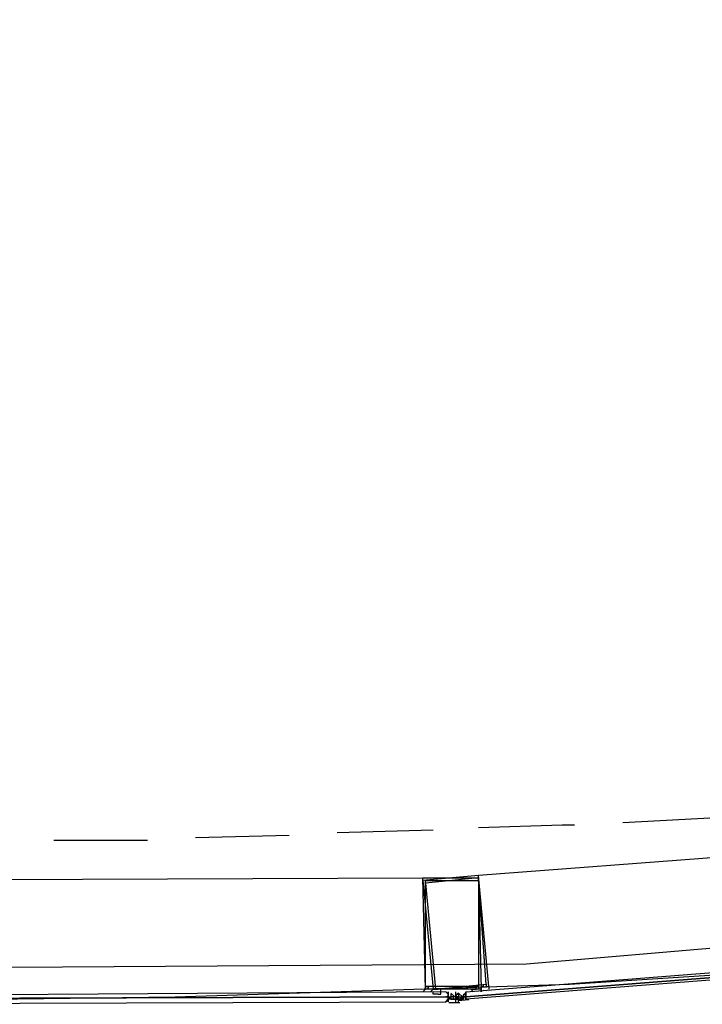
# Model space of a CAD drawing. Header units: feet. Extents: x -79 to 198, y -22 to 181.
# Tile 31 of 203: x 65.81 to 69.41, y 15.91 to 21.11. Entities that reach past the tile are written whole.
import ezdxf

# ---------------------------------------------------------------- set-up
doc = ezdxf.new("R2010")
doc.units = ezdxf.units.FT
doc.layers.add('A-AREA-COMUN', color=252, linetype='CONTINUOUS')
doc.layers.add('A-LINEA', color=7, linetype='CONTINUOUS')

msp = doc.modelspace()

# ---------------------------------------------------------------- linework, layer by layer
at = {"layer": 'A-AREA-COMUN'}
msp.add_lwpolyline([(65.52, 41.44), (59.728, 16.64), (56.352, 16.8356), (56.32, 16.48), (63.04, 16.0889), (68.48, 16.1244), (71.808, 16.4089), (71.84, 16.9956), (72.88, 17.12), (72.88, 17.4044), (69.84, 18.1156), (69.792, 19.2), (70.16, 20.5156), (71.712, 20.4089), (72.128, 22.2044), (72.352, 22.5244), (73.92, 30.0444)], dxfattribs=at)
at = {"layer": 'A-LINEA'}
for p, q in [((68.9867, 16.8711), (69.48, 16.8978)), ((71.9333, 16.8711), (68.2267, 16.5911)), ((66.7333, 16.7911), (67.2267, 16.8044)), ((67.48, 16.8178), (67.9867, 16.8311)), ((65.9867, 16.7778), (66.48, 16.7778)), ((64.2267, 16.5644), (67.9333, 16.5778)), ((68.2667, 16.0178), (68.2667, 16.0044)), ((67.9467, 15.9778), (67.9467, 15.9778)), ((67.9467, 15.9644), (67.9467, 15.9644)), ((67.96, 15.9778), (67.96, 15.9778)), ((67.96, 15.9644), (67.96, 15.9644)), ((67.9733, 15.9644), (67.9733, 15.9644)), ((68.0667, 15.9778), (68.0667, 15.9778)), ((68.0667, 15.9644), (68.0667, 15.9778)), ((68.0667, 15.9778), (68.0667, 15.9778)), ((68.0667, 15.9778), (68.0667, 15.9644)), ((68.0667, 15.9644), (68.0667, 15.9644)), ((68.0667, 15.9644), (68.0667, 15.9644)), ((68.0667, 15.9644), (68.0667, 15.9644)), ((68.0667, 15.9644), (68.0667, 15.9644)), ((68.0667, 15.9644), (68.0667, 15.9644)), ((68.0667, 15.9644), (68.0667, 15.9644)), ((68.0667, 15.9644), (68.0667, 15.9644)), ((68.0667, 15.9644), (68.0667, 15.9644)), ((68.0667, 15.9644), (68.0667, 15.9644)), ((68.0667, 15.9644), (68.0667, 15.9644)), ((68.08, 15.9644), (68.08, 15.9511)), ((68.1067, 15.9644), (68.1067, 15.9644)), ((68.1067, 15.9644), (68.1067, 15.9644)), ((68.1067, 15.9644), (68.1067, 15.9644)), ((68.1067, 15.9644), (68.1067, 15.9644)), ((68.1067, 15.9644), (68.1067, 15.9644)), ((68.1067, 15.9644), (68.12, 15.9644)), ((68.1067, 15.9644), (68.1067, 15.9644)), ((68.1067, 15.9644), (68.1067, 15.9644)), ((68.1067, 15.9644), (68.1067, 15.9644)), ((68.1067, 15.9644), (68.1067, 15.9644)), ((68.1067, 15.9644), (68.1067, 15.9644)), ((68.1067, 15.9644), (68.12, 15.9644)), ((68.1067, 15.9644), (68.1067, 15.9644)), ((68.1067, 15.9644), (68.1067, 15.9644)), ((68.1067, 15.9644), (68.1067, 15.9644)), ((68.1067, 15.9644), (68.1067, 15.9644)), ((68.1067, 15.9644), (68.1067, 15.9644)), ((68.1067, 15.9644), (68.1067, 15.9644)), ((68.1067, 15.9644), (68.1067, 15.9644)), ((68.1067, 15.9644), (68.1067, 15.9644)), ((68.1067, 15.9644), (68.1067, 15.9644)), ((68.1067, 15.9644), (68.1067, 15.9644)), ((68.1067, 15.9644), (68.1067, 15.9644)), ((68.1067, 15.9644), (68.1067, 15.9644)), ((68.1067, 15.9644), (68.1067, 15.9644)), ((68.1067, 15.9644), (68.1067, 15.9644)), ((68.1067, 15.9644), (68.1067, 15.9644)), ((68.1067, 15.9644), (68.1067, 15.9644)), ((68.1067, 15.9644), (68.1067, 15.9644)), ((68.1067, 15.9644), (68.1067, 15.9644)), ((68.12, 15.9644), (68.12, 15.9511)), ((68.12, 15.9644), (68.12, 15.9644)), ((68.12, 15.9644), (68.12, 15.9511)), ((68.12, 15.9644), (68.12, 15.9644)), ((68.12, 15.9644), (68.12, 15.9644)), ((68.12, 15.9644), (68.12, 15.9644)), ((68.1467, 15.9644), (68.1467, 15.9644)), ((68.1467, 15.9644), (68.1467, 15.9644)), ((68.1467, 15.9644), (68.1467, 15.9644)), ((68.1467, 15.9644), (68.1467, 15.9644)), ((68.1467, 15.9644), (68.1467, 15.9644)), ((68.1467, 15.9644), (68.1467, 15.9644)), ((68.1467, 15.9644), (68.1467, 15.9511)), ((68.1467, 15.9644), (68.1467, 15.9644)), ((68.1467, 15.9644), (68.1467, 15.9644)), ((68.1467, 15.9644), (68.16, 15.9644)), ((68.1467, 15.9644), (68.1467, 15.9511)), ((68.16, 15.9778), (68.16, 15.9778)), ((68.16, 15.9778), (68.16, 15.9778)), ((68.16, 15.9778), (68.16, 15.9778)), ((68.16, 15.9778), (68.16, 15.9778)), ((68.16, 15.9778), (68.16, 15.9778)), ((68.16, 15.9644), (68.16, 15.9644)), ((68.16, 15.9644), (68.16, 15.9644)), ((68.16, 15.9644), (68.16, 15.9644)), ((68.16, 15.9644), (68.16, 15.9644)), ((68.16, 15.9644), (68.16, 15.9644)), ((68.16, 15.9644), (68.16, 15.9644)), ((68.16, 15.9644), (68.16, 15.9644)), ((68.16, 15.9644), (68.16, 15.9644)), ((68.16, 15.9511), (68.16, 15.9644)), ((68.2, 15.9644), (68.2, 15.9644)), ((68.2133, 15.9778), (68.2133, 15.9778)), ((68.2133, 15.9644), (68.2133, 15.9644)), ((68.2267, 15.9778), (68.2267, 15.9778)), ((68.2267, 15.9644), (68.2267, 15.9644)), ((68.24, 15.9911), (68.24, 15.9911)), ((68.24, 15.9778), (68.24, 15.9778)), ((68.2533, 15.9911), (68.2533, 15.9911)), ((68.2533, 15.9778), (68.2533, 15.9778)), ((68.2667, 16.0044), (68.2667, 16.0044)), ((68.2667, 15.9911), (68.2667, 15.9911)), ((68.2667, 15.9778), (68.2667, 15.9778)), ((68.28, 15.9778), (68.28, 15.9778)), ((68.0667, 15.9511), (68.0667, 15.9511)), ((68.0667, 15.9511), (68.0667, 15.9511)), ((68.0667, 15.9511), (68.0667, 15.9511)), ((68.0667, 15.9511), (68.0667, 15.9378)), ((68.0667, 15.9511), (68.0667, 15.9511)), ((68.0667, 15.9511), (68.0667, 15.9511)), ((68.0667, 15.9511), (68.0667, 15.9511)), ((68.0667, 15.9511), (68.0667, 15.9511)), ((68.0667, 15.9511), (68.0667, 15.9511)), ((68.0667, 15.9511), (68.0667, 15.9511)), ((68.08, 15.9378), (68.0667, 15.9511)), ((68.0667, 15.9378), (68.0667, 15.9511)), ((68.0667, 15.9511), (68.0667, 15.9511)), ((68.0667, 15.9511), (68.0667, 15.9511)), ((68.0667, 15.9511), (68.0667, 15.9511)), ((68.0667, 15.9511), (68.0667, 15.9511)), ((68.0667, 15.9511), (68.08, 15.9511)), ((68.0667, 15.9511), (68.0667, 15.9378)), ((68.0667, 15.9511), (68.0667, 15.9511)), ((68.0667, 15.9511), (68.08, 15.9511)), ((68.0667, 15.9378), (68.0667, 15.9378)), ((68.0667, 15.9378), (68.0667, 15.9378)), ((68.0667, 15.9378), (68.0667, 15.9378)), ((68.0667, 15.9378), (68.0667, 15.9378)), ((68.0667, 15.9378), (68.0667, 15.9378)), ((68.08, 15.9378), (68.0667, 15.9378)), ((68.0667, 15.9378), (68.0667, 15.9244)), ((68.0667, 15.9378), (68.0667, 15.9378)), ((68.0667, 15.9378), (68.0667, 15.9378)), ((68.0667, 15.9378), (68.0667, 15.9378)), ((68.0667, 15.9378), (68.0667, 15.9378)), ((68.0667, 15.9378), (68.0667, 15.9378)), ((68.0667, 15.9378), (68.0667, 15.9378)), ((68.0667, 15.9378), (68.0667, 15.9378)), ((68.0667, 15.9378), (68.0667, 15.9378)), ((68.0667, 15.9378), (68.0667, 15.9378)), ((68.0667, 15.9378), (68.0667, 15.9378)), ((68.0667, 15.9378), (68.0667, 15.9378)), ((68.0667, 15.9378), (68.0667, 15.9378)), ((68.0667, 15.9378), (68.0667, 15.9378)), ((68.0667, 15.9244), (68.0667, 15.9378)), ((68.0667, 15.9378), (68.0667, 15.9378)), ((68.0667, 15.9378), (68.0667, 15.9378)), ((68.0667, 15.9378), (68.0667, 15.9378)), ((68.0667, 15.9244), (68.0667, 15.9244)), ((68.0667, 15.9244), (68.0667, 15.9244)), ((68.0667, 15.9244), (68.0667, 15.9244)), ((68.1286, 15.9196), (68.0706, 15.9193)), ((68.08, 15.9511), (68.08, 15.9511)), ((68.08, 15.9511), (68.08, 15.9511)), ((68.0933, 15.9511), (68.08, 15.9511)), ((68.08, 15.9511), (68.08, 15.9511)), ((68.08, 15.9511), (68.08, 15.9511)), ((68.08, 15.9511), (68.08, 15.9378)), ((68.08, 15.9511), (68.08, 15.9511)), ((68.08, 15.9511), (68.08, 15.9511)), ((68.08, 15.9511), (68.08, 15.9511)), ((68.08, 15.9511), (68.08, 15.9511)), ((68.08, 15.9511), (68.08, 15.9511)), ((68.08, 15.9511), (68.08, 15.9511)), ((68.08, 15.9511), (68.08, 15.9511)), ((68.08, 15.9511), (68.08, 15.9511)), ((68.08, 15.9511), (68.08, 15.9511)), ((68.08, 15.9511), (68.08, 15.9511)), ((68.08, 15.9511), (68.08, 15.9511)), ((68.08, 15.9511), (68.08, 15.9511)), ((68.08, 15.9511), (68.08, 15.9378)), ((68.08, 15.9511), (68.08, 15.9511)), ((68.08, 15.9511), (68.08, 15.9511)), ((68.08, 15.9511), (68.08, 15.9511)), ((68.08, 15.9511), (68.08, 15.9511)), ((68.08, 15.9378), (68.08, 15.9511)), ((68.08, 15.9511), (68.08, 15.9511)), ((68.08, 15.9511), (68.08, 15.9511)), ((68.08, 15.9378), (68.08, 15.9511)), ((68.08, 15.9511), (68.08, 15.9511)), ((68.08, 15.9511), (68.08, 15.9511)), ((68.08, 15.9511), (68.08, 15.9511)), ((68.08, 15.9378), (68.08, 15.9378)), ((68.08, 15.9378), (68.08, 15.9378)), ((68.0933, 15.9378), (68.08, 15.9378)), ((68.0933, 15.9378), (68.08, 15.9378)), ((68.0933, 15.9378), (68.08, 15.9378)), ((68.08, 15.9378), (68.08, 15.9378)), ((68.0933, 15.9378), (68.08, 15.9378)), ((68.08, 15.9378), (68.08, 15.9378)), ((68.08, 15.9378), (68.08, 15.9378)), ((68.08, 15.9378), (68.08, 15.9378)), ((68.08, 15.9378), (68.08, 15.9378)), ((68.08, 15.9378), (68.08, 15.9378)), ((68.08, 15.9378), (68.08, 15.9378)), ((68.08, 15.9378), (68.08, 15.9378)), ((68.08, 15.9378), (68.08, 15.9378)), ((68.08, 15.9378), (68.08, 15.9378)), ((68.08, 15.9378), (68.08, 15.9378)), ((68.08, 15.9378), (68.08, 15.9378)), ((68.08, 15.9378), (68.0933, 15.9378)), ((68.08, 15.9378), (68.08, 15.9378)), ((68.08, 15.9378), (68.08, 15.9378)), ((68.08, 15.9378), (68.0933, 15.9378)), ((68.0933, 15.9511), (68.0933, 15.9511)), ((68.0933, 15.9511), (68.0933, 15.9511)), ((68.0933, 15.9511), (68.0933, 15.9511)), ((68.0933, 15.9511), (68.0933, 15.9511)), ((68.0933, 15.9511), (68.0933, 15.9378)), ((68.0933, 15.9511), (68.0933, 15.9511)), ((68.0933, 15.9511), (68.0933, 15.9511)), ((68.0933, 15.9511), (68.0933, 15.9511)), ((68.0933, 15.9511), (68.0933, 15.9511)), ((68.0933, 15.9511), (68.0933, 15.9511)), ((68.0933, 15.9511), (68.0933, 15.9511)), ((68.0933, 15.9511), (68.0933, 15.9511)), ((68.0933, 15.9511), (68.0933, 15.9511)), ((68.1067, 15.9511), (68.0933, 15.9511)), ((68.0933, 15.9511), (68.0933, 15.9511)), ((68.0933, 15.9511), (68.0933, 15.9511)), ((68.1067, 15.9511), (68.0933, 15.9511)), ((68.0933, 15.9511), (68.0933, 15.9511)), ((68.0933, 15.9511), (68.0933, 15.9511)), ((68.0933, 15.9511), (68.0933, 15.9511)), ((68.0933, 15.9511), (68.0933, 15.9511)), ((68.0933, 15.9511), (68.0933, 15.9511)), ((68.0933, 15.9511), (68.0933, 15.9511)), ((68.0933, 15.9511), (68.0933, 15.9511)), ((68.0933, 15.9511), (68.0933, 15.9511)), ((68.0933, 15.9511), (68.0933, 15.9511)), ((68.0933, 15.9511), (68.0933, 15.9511)), ((68.0933, 15.9511), (68.0933, 15.9511)), ((68.0933, 15.9378), (68.0933, 15.9378)), ((68.0933, 15.9378), (68.0933, 15.9378)), ((68.0933, 15.9378), (68.0933, 15.9378)), ((68.0933, 15.9378), (68.0933, 15.9378)), ((68.0933, 15.9378), (68.0933, 15.9378)), ((68.0933, 15.9378), (68.0933, 15.9378)), ((68.1067, 15.9378), (68.0933, 15.9378)), ((68.0933, 15.9378), (68.0933, 15.9378)), ((68.0933, 15.9378), (68.0933, 15.9378)), ((68.0933, 15.9378), (68.0933, 15.9378)), ((68.1067, 15.9378), (68.0933, 15.9378)), ((68.0933, 15.9378), (68.0933, 15.9378)), ((68.0933, 15.9378), (68.0933, 15.9378)), ((68.0933, 15.9378), (68.0933, 15.9378)), ((68.0933, 15.9378), (68.0933, 15.9378)), ((68.0933, 15.9378), (68.0933, 15.9378)), ((68.0933, 15.9378), (68.0933, 15.9378)), ((68.0933, 15.9378), (68.1067, 15.9378)), ((68.0933, 15.9378), (68.0933, 15.9378)), ((68.0933, 15.9378), (68.0933, 15.9378)), ((68.0933, 15.9378), (68.0933, 15.9378)), ((68.0933, 15.9378), (68.0933, 15.9378)), ((68.0933, 15.9378), (68.0933, 15.9378)), ((68.0933, 15.9378), (68.0933, 15.9378)), ((68.1067, 15.9511), (68.1067, 15.9511)), ((68.1067, 15.9511), (68.1067, 15.9511)), ((68.1067, 15.9511), (68.1067, 15.9511)), ((68.1067, 15.9511), (68.12, 15.9511)), ((68.1067, 15.9511), (68.1067, 15.9511)), ((68.1067, 15.9511), (68.1067, 15.9511)), ((68.1067, 15.9511), (68.1067, 15.9511)), ((68.1067, 15.9511), (68.1067, 15.9511)), ((68.1067, 15.9511), (68.1067, 15.9511)), ((68.1067, 15.9511), (68.1067, 15.9511)), ((68.1067, 15.9511), (68.1067, 15.9511)), ((68.1067, 15.9511), (68.1067, 15.9511)), ((68.1067, 15.9378), (68.1067, 15.9511)), ((68.1067, 15.9378), (68.1067, 15.9511)), ((68.1067, 15.9511), (68.1067, 15.9511)), ((68.1067, 15.9511), (68.1067, 15.9511)), ((68.12, 15.9511), (68.1067, 15.9511)), ((68.1067, 15.9511), (68.1067, 15.9511)), ((68.12, 15.9511), (68.1067, 15.9511)), ((68.1067, 15.9511), (68.1067, 15.9511)), ((68.12, 15.9511), (68.1067, 15.9378)), ((68.1067, 15.9511), (68.1067, 15.9511)), ((68.1067, 15.9511), (68.1067, 15.9511)), ((68.1067, 15.9511), (68.1067, 15.9511)), ((68.1067, 15.9511), (68.1067, 15.9511)), ((68.1067, 15.9511), (68.1067, 15.9511)), ((68.1067, 15.9511), (68.1067, 15.9511)), ((68.1067, 15.9511), (68.1067, 15.9511)), ((68.1067, 15.9511), (68.1067, 15.9511)), ((68.1067, 15.9511), (68.1067, 15.9511)), ((68.1067, 15.9511), (68.1067, 15.9511)), ((68.1067, 15.9378), (68.1067, 15.9511)), ((68.1067, 15.9378), (68.1067, 15.9511)), ((68.1067, 15.9511), (68.1067, 15.9511)), ((68.1067, 15.9511), (68.1067, 15.9511)), ((68.1067, 15.9511), (68.1067, 15.9511)), ((68.1067, 15.9511), (68.1067, 15.9511)), ((68.1067, 15.9511), (68.1067, 15.9511)), ((68.1067, 15.9511), (68.1067, 15.9511)), ((68.1067, 15.9511), (68.1067, 15.9511)), ((68.1067, 15.9511), (68.1067, 15.9511)), ((68.1067, 15.9511), (68.1067, 15.9511)), ((68.1067, 15.9511), (68.1067, 15.9378)), ((68.1067, 15.9378), (68.1067, 15.9378)), ((68.1067, 15.9378), (68.1067, 15.9378)), ((68.12, 15.9378), (68.1067, 15.9378)), ((68.1067, 15.9378), (68.1067, 15.9378)), ((68.1067, 15.9378), (68.12, 15.9378)), ((68.1067, 15.9244), (68.1067, 15.9378)), ((68.1067, 15.9378), (68.1067, 15.9378)), ((68.1067, 15.9378), (68.1067, 15.9378)), ((68.1067, 15.9378), (68.1067, 15.9378)), ((68.1067, 15.9378), (68.1067, 15.9378)), ((68.1067, 15.9378), (68.1067, 15.9378)), ((68.1067, 15.9378), (68.1067, 15.9378)), ((68.1067, 15.9378), (68.1067, 15.9378)), ((68.1067, 15.9244), (68.1067, 15.9378)), ((68.1067, 15.9378), (68.1067, 15.9378)), ((68.1067, 15.9378), (68.1067, 15.9378)), ((68.1067, 15.9378), (68.1067, 15.9378)), ((68.1067, 15.9378), (68.1067, 15.9378)), ((68.1067, 15.9378), (68.1067, 15.9378)), ((68.1067, 15.9378), (68.1067, 15.9378)), ((68.1067, 15.9378), (68.1067, 15.9378)), ((68.1067, 15.9378), (68.1067, 15.9378)), ((68.1067, 15.9378), (68.1067, 15.9378)), ((68.1067, 15.9378), (68.1067, 15.9378)), ((68.1067, 15.9378), (68.1067, 15.9378)), ((68.1067, 15.9378), (68.1067, 15.9378)), ((68.1067, 15.9378), (68.1067, 15.9378)), ((68.1067, 15.9378), (68.1067, 15.9378)), ((68.1067, 15.9378), (68.1067, 15.9378)), ((68.1067, 15.9378), (68.1067, 15.9378)), ((68.1067, 15.9378), (68.1067, 15.9378)), ((68.1067, 15.9244), (68.1067, 15.9244)), ((68.1067, 15.9244), (68.1067, 15.9244)), ((68.1759, 15.9348), (68.1181, 15.9303)), ((68.12, 15.9511), (68.12, 15.9511)), ((68.12, 15.9511), (68.12, 15.9511)), ((68.12, 15.9511), (68.1333, 15.9511)), ((68.12, 15.9511), (68.12, 15.9511)), ((68.12, 15.9511), (68.12, 15.9511)), ((68.12, 15.9511), (68.12, 15.9511)), ((68.12, 15.9511), (68.12, 15.9511)), ((68.12, 15.9511), (68.12, 15.9511)), ((68.12, 15.9511), (68.12, 15.9511)), ((68.12, 15.9511), (68.12, 15.9511)), ((68.12, 15.9511), (68.12, 15.9511)), ((68.12, 15.9511), (68.12, 15.9511)), ((68.12, 15.9511), (68.12, 15.9378)), ((68.12, 15.9511), (68.12, 15.9511)), ((68.12, 15.9511), (68.12, 15.9511)), ((68.12, 15.9511), (68.12, 15.9511)), ((68.12, 15.9511), (68.12, 15.9511)), ((68.12, 15.9511), (68.12, 15.9511)), ((68.12, 15.9511), (68.12, 15.9511)), ((68.12, 15.9511), (68.12, 15.9511)), ((68.12, 15.9511), (68.12, 15.9511)), ((68.12, 15.9511), (68.12, 15.9511)), ((68.12, 15.9511), (68.12, 15.9511)), ((68.12, 15.9511), (68.12, 15.9511)), ((68.12, 15.9511), (68.12, 15.9511)), ((68.12, 15.9511), (68.12, 15.9511)), ((68.12, 15.9511), (68.12, 15.9511)), ((68.12, 15.9511), (68.12, 15.9511)), ((68.12, 15.9511), (68.12, 15.9511)), ((68.12, 15.9378), (68.12, 15.9378)), ((68.12, 15.9378), (68.12, 15.9378)), ((68.12, 15.9378), (68.12, 15.9378)), ((68.12, 15.9378), (68.12, 15.9378)), ((68.12, 15.9378), (68.12, 15.9378)), ((68.12, 15.9378), (68.12, 15.9378)), ((68.12, 15.9378), (68.12, 15.9378)), ((68.12, 15.9378), (68.12, 15.9378)), ((68.12, 15.9378), (68.12, 15.9378)), ((68.12, 15.9378), (68.12, 15.9378)), ((68.12, 15.9378), (68.12, 15.9378)), ((68.12, 15.9378), (68.12, 15.9378)), ((68.12, 15.9378), (68.12, 15.9378)), ((68.12, 15.9378), (68.12, 15.9378)), ((68.12, 15.9378), (68.12, 15.9378)), ((68.12, 15.9378), (68.1333, 15.9378)), ((68.12, 15.9378), (68.12, 15.9378)), ((68.12, 15.9378), (68.12, 15.9378)), ((68.12, 15.9378), (68.12, 15.9378)), ((68.12, 15.9378), (68.12, 15.9378)), ((68.12, 15.9378), (68.12, 15.9378)), ((68.1333, 15.9378), (68.12, 15.9378)), ((68.12, 15.9378), (68.12, 15.9378)), ((68.12, 15.9378), (68.12, 15.9378)), ((68.12, 15.9378), (68.12, 15.9378)), ((68.12, 15.9378), (68.12, 15.9378)), ((68.12, 15.9378), (68.12, 15.9378)), ((68.12, 15.9378), (68.12, 15.9378)), ((68.12, 15.9378), (68.12, 15.9378)), ((68.12, 15.9244), (68.12, 15.9378)), ((68.12, 15.9244), (68.12, 15.9378)), ((68.1333, 15.9511), (68.1333, 15.9511)), ((68.1333, 15.9511), (68.1333, 15.9511)), ((68.1333, 15.9511), (68.1333, 15.9511)), ((68.1333, 15.9511), (68.1467, 15.9511)), ((68.1333, 15.9511), (68.1333, 15.9511)), ((68.1333, 15.9511), (68.1333, 15.9378)), ((68.1333, 15.9511), (68.1333, 15.9511)), ((68.1333, 15.9511), (68.1467, 15.9511)), ((68.1333, 15.9511), (68.1333, 15.9511)), ((68.1333, 15.9511), (68.1467, 15.9378)), ((68.1333, 15.9511), (68.1333, 15.9511)), ((68.1333, 15.9511), (68.1333, 15.9511)), ((68.1333, 15.9511), (68.1333, 15.9511)), ((68.1333, 15.9511), (68.1333, 15.9511)), ((68.1333, 15.9511), (68.1333, 15.9511)), ((68.1333, 15.9511), (68.1333, 15.9511)), ((68.1333, 15.9511), (68.1333, 15.9511)), ((68.1333, 15.9511), (68.1467, 15.9511)), ((68.1333, 15.9511), (68.1333, 15.9511)), ((68.1333, 15.9378), (68.1333, 15.9511)), ((68.1333, 15.9511), (68.1333, 15.9511)), ((68.1333, 15.9511), (68.1333, 15.9511)), ((68.1333, 15.9511), (68.1333, 15.9511)), ((68.1333, 15.9511), (68.1333, 15.9511)), ((68.1333, 15.9511), (68.1333, 15.9378)), ((68.1333, 15.9511), (68.1333, 15.9511)), ((68.1333, 15.9511), (68.1333, 15.9511)), ((68.1333, 15.9511), (68.1333, 15.9511)), ((68.1333, 15.9378), (68.1333, 15.9378)), ((68.1333, 15.9378), (68.1333, 15.9378)), ((68.1333, 15.9378), (68.1333, 15.9378)), ((68.1333, 15.9378), (68.1333, 15.9378)), ((68.1333, 15.9378), (68.1333, 15.9378)), ((68.1333, 15.9378), (68.1333, 15.9378)), ((68.1333, 15.9378), (68.1333, 15.9378)), ((68.1333, 15.9378), (68.1333, 15.9378)), ((68.1333, 15.9378), (68.1333, 15.9378)), ((68.1333, 15.9378), (68.1333, 15.9378)), ((68.1333, 15.9378), (68.1333, 15.9378)), ((68.1333, 15.9378), (68.1333, 15.9378)), ((68.1333, 15.9378), (68.1467, 15.9378)), ((68.1333, 15.9378), (68.1333, 15.9378)), ((68.1333, 15.9378), (68.1333, 15.9378)), ((68.1333, 15.9378), (68.1333, 15.9378)), ((68.1333, 15.9378), (68.1333, 15.9378)), ((68.1333, 15.9378), (68.1333, 15.9378)), ((68.1333, 15.9378), (68.1333, 15.9378)), ((68.1333, 15.9378), (68.1333, 15.9378)), ((68.1333, 15.9378), (68.1333, 15.9378)), ((68.1333, 15.9378), (68.1333, 15.9378)), ((68.1333, 15.9378), (68.1333, 15.9378)), ((68.1467, 15.9378), (68.1333, 15.9378)), ((68.1333, 15.9378), (68.1333, 15.9378)), ((68.1333, 15.9378), (68.1333, 15.9378)), ((68.1467, 15.9378), (68.1333, 15.9378)), ((68.1333, 15.9378), (68.1333, 15.9378)), ((68.1333, 15.9378), (68.1333, 15.9378)), ((68.1467, 15.9511), (68.1467, 15.9511)), ((68.1467, 15.9511), (68.1467, 15.9511)), ((68.1467, 15.9511), (68.1467, 15.9511)), ((68.1467, 15.9511), (68.1467, 15.9511)), ((68.1467, 15.9511), (68.1467, 15.9378)), ((68.1467, 15.9511), (68.1467, 15.9511)), ((68.1467, 15.9511), (68.1467, 15.9511)), ((68.1467, 15.9511), (68.1467, 15.9511)), ((68.1467, 15.9511), (68.1467, 15.9511)), ((68.1467, 15.9511), (68.1467, 15.9511)), ((68.1467, 15.9511), (68.1467, 15.9511)), ((68.1467, 15.9511), (68.1467, 15.9511)), ((68.1467, 15.9511), (68.1467, 15.9511)), ((68.1467, 15.9511), (68.1467, 15.9511)), ((68.1467, 15.9511), (68.1467, 15.9511)), ((68.1467, 15.9511), (68.1467, 15.9511)), ((68.1467, 15.9511), (68.1467, 15.9511)), ((68.1467, 15.9511), (68.1467, 15.9511)), ((68.1467, 15.9511), (68.1467, 15.9511)), ((68.1467, 15.9511), (68.16, 15.9511)), ((68.1467, 15.9511), (68.1467, 15.9511)), ((68.1467, 15.9511), (68.1467, 15.9511)), ((68.1467, 15.9511), (68.1467, 15.9511)), ((68.1467, 15.9511), (68.1467, 15.9511)), ((68.1467, 15.9511), (68.1467, 15.9511)), ((68.1467, 15.9511), (68.1467, 15.9511)), ((68.1467, 15.9511), (68.16, 15.9511)), ((68.16, 15.9511), (68.1467, 15.9511)), ((68.1467, 15.9511), (68.1467, 15.9511)), ((68.1467, 15.9511), (68.1467, 15.9511)), ((68.16, 15.9511), (68.1467, 15.9511)), ((68.1467, 15.9511), (68.1467, 15.9511)), ((68.1467, 15.9511), (68.1467, 15.9511)), ((68.1467, 15.9511), (68.1467, 15.9511)), ((68.1467, 15.9378), (68.1467, 15.9378)), ((68.1467, 15.9378), (68.1467, 15.9378)), ((68.1467, 15.9378), (68.1467, 15.9378)), ((68.1467, 15.9378), (68.1467, 15.9378)), ((68.1467, 15.9378), (68.1467, 15.9378)), ((68.1467, 15.9378), (68.1467, 15.9378)), ((68.1467, 15.9378), (68.1467, 15.9378)), ((68.1467, 15.9378), (68.1467, 15.9378)), ((68.16, 15.9511), (68.16, 15.9378)), ((68.16, 15.9511), (68.16, 15.9511)), ((68.16, 15.9511), (68.16, 15.9511)), ((68.16, 15.9511), (68.16, 15.9511)), ((68.16, 15.9511), (68.16, 15.9511)), ((68.16, 15.9511), (68.16, 15.9511)), ((68.16, 15.9511), (68.16, 15.9511)), ((68.16, 15.9511), (68.16, 15.9378)), ((68.16, 15.9511), (68.16, 15.9511)), ((68.16, 15.9378), (68.16, 15.9511)), ((68.16, 15.9378), (68.16, 15.9378)), ((68.16, 15.9378), (68.16, 15.9378)), ((68.16, 15.9378), (68.16, 15.9378)), ((68.16, 15.9378), (68.16, 15.9378)), ((68.16, 15.9378), (68.16, 15.9378)), ((68.16, 15.9378), (68.16, 15.9378)), ((68.16, 15.9378), (68.16, 15.9378)), ((68.16, 15.9378), (68.16, 15.9378)), ((68.16, 15.9378), (68.16, 15.9378)), ((68.16, 15.9378), (68.16, 15.9378)), ((68.16, 15.9378), (68.16, 15.9378)), ((68.16, 15.9378), (68.16, 15.9378)), ((68.16, 15.9378), (68.16, 15.9378)), ((68.16, 15.9378), (68.16, 15.9378)), ((68.16, 15.9378), (68.16, 15.9378)), ((68.16, 15.9378), (68.16, 15.9378))]:
    msp.add_line(p, q, dxfattribs=at)
for points in [[(26.7067, 23.3511), (28.04, 21.6178), (31.0267, 20.8311), (34.0133, 20.0978), (37.0133, 19.4044), (40.0267, 18.7778), (43.0533, 18.2044), (46.0933, 17.6844), (49.1467, 17.2178), (52.2, 16.8044), (55.2533, 16.4444), (58.32, 16.1511), (60.4, 16.0178), (62.48, 15.9511), (64.5467, 15.9244), (66.6267, 15.9511), (68.7067, 16.0178), (70.7867, 16.1511), (72.8533, 16.3244), (74.92, 16.5511), (76.9867, 16.8178), (79.04, 17.1511), (81.08, 17.5244), (83.12, 17.9378)], [(68.2267, 16.8444), (68.6667, 16.8578), (68.7333, 16.8578)], [(68.2267, 16.5911), (67.9333, 16.5644), (67.9867, 15.9911), (68.28, 16.0044), (68.2267, 16.5911)], [(67.9333, 16.5778), (68.2267, 16.5778), (68.24, 15.9911), (67.9467, 15.9911), (67.9333, 16.5778)], [(68.2267, 16.5778), (67.9467, 16.5511), (68, 15.9911), (68.2667, 16.0178), (68.2267, 16.5778)], [(72.0933, 16.2711), (72.0933, 16.2578), (68.16, 15.9511), (68.16, 15.9644), (68.16, 15.9778), (72.0933, 16.2844), (72.0933, 16.2711)], [(72.0933, 16.2444), (68.16, 15.9378), (68.16, 15.9511), (72.0933, 16.2578), (72.0933, 16.2444)], [(68.24, 15.9778), (68.24, 16.0044), (68.24, 16.0044), (68.2533, 16.0044), (68.2533, 16.0044), (68.2533, 16.0044), (68.2533, 16.0044), (68.2533, 16.0178), (68.2533, 16.0178), (68.2533, 16.0178)], [(68.2533, 16.0044), (68.2533, 16.0178), (68.2533, 16.0178)], [(68.2667, 16.0178), (68.2667, 16.0178), (68.2667, 16.0178), (68.2667, 16.0178), (68.2667, 16.0044), (68.2667, 16.0044), (68.28, 16.0044), (68.28, 16.0044), (68.28, 15.9911), (68.28, 15.9911)], [(64.12, 15.9378), (68.0533, 15.9511), (68.0667, 15.9511), (68.0667, 15.9644), (68.0533, 15.9778), (64.12, 15.9511), (64.12, 15.9378)], [(67.9733, 15.9778), (67.9733, 15.9778), (67.9733, 15.9778), (67.9867, 15.9911), (67.9867, 15.9911), (67.96, 15.9911), (67.96, 15.9911), (67.96, 16.0044), (67.96, 16.0044), (67.96, 16.0044), (67.96, 16.0044), (67.96, 16.0044), (67.9467, 16.0044), (67.9467, 16.0044), (67.9467, 16.0044), (67.9467, 15.9911), (67.9467, 15.9911), (67.9467, 15.9911), (67.9467, 15.9911), (67.9333, 15.9778), (67.9333, 15.9778)], [(67.9867, 15.9911), (68, 15.9911), (68, 15.9911), (68, 15.9911), (68, 15.9911), (68, 15.9911), (68, 15.9911), (68, 15.9911), (68.0133, 15.9911), (68.0133, 15.9911), (68, 15.9911), (68, 15.9911)], [(68.0133, 15.9644), (68, 15.9644), (68, 15.9644), (67.9867, 15.9644), (67.9867, 15.9644), (67.9867, 15.9644), (67.9867, 15.9778), (67.9867, 15.9778)], [(68.0133, 15.9644), (68.0133, 15.9644), (68.0267, 15.9644), (68.0267, 15.9644), (68.0267, 15.9911), (68.0267, 15.9911), (68.0133, 15.9911), (68.0133, 15.9911)], [(68.0667, 15.9778), (68.0667, 15.9644), (68.0667, 15.9511), (68.0533, 15.9511), (68.0667, 15.9511), (68.0667, 15.9378), (68.0533, 15.9244)], [(68.0667, 15.9644), (68.0667, 15.9511), (68.08, 15.9511)], [(68.08, 15.9698), (68.1007, 15.9511), (68.12, 15.9711)], [(68.1067, 15.9378), (68.1067, 15.9511), (68.1067, 15.9644), (68.1067, 15.9778)], [(68.12, 15.9378), (68.1067, 15.9511), (68.12, 15.9511), (68.1067, 15.9511), (68.1067, 15.9644), (68.1067, 15.9778)], [(68.1067, 15.9644), (68.1067, 15.9644), (68.1067, 15.9511), (68.1067, 15.9511)], [(68.1201, 15.9695), (68.141, 15.9511), (68.16, 15.9715)], [(68.16, 15.9778), (68.16, 15.9644), (68.16, 15.9511), (68.16, 15.9378)], [(68.2, 15.9778), (68.2, 15.9778), (68.2, 15.9778), (68.1867, 15.9911), (68.1867, 15.9911), (68.2133, 15.9911), (68.2133, 15.9911), (68.2133, 16.0044), (68.2133, 16.0044), (68.2133, 16.0044), (68.2133, 16.0044), (68.2133, 16.0044), (68.2267, 16.0044), (68.2267, 16.0044), (68.2267, 16.0044), (68.2267, 15.9911), (68.2267, 15.9911), (68.2267, 15.9911), (68.2267, 15.9911)], [(68.24, 15.9911), (68.24, 15.9778), (68.24, 15.9778)], [(64.12, 15.9111), (68.0533, 15.9244), (68.0667, 15.9378), (68.0667, 15.9511), (68.0533, 15.9511), (64.12, 15.9378), (64.12, 15.9244), (64.12, 15.9111)], [(68.1067, 15.9511), (68.12, 15.9511), (68.1067, 15.9511)], [(68.1067, 15.9511), (68.12, 15.9511), (68.1067, 15.9511)], [(68.1067, 15.9244), (68.1067, 15.9378), (68.12, 15.9378)], [(68.16, 15.9511), (68.16, 15.9511), (68.1467, 15.9511), (68.1467, 15.9511)], [(68.1467, 15.9378), (68.1467, 15.9511), (68.16, 15.9511), (68.16, 15.9511)], [(68.16, 15.9378), (68.16, 15.9511), (68.16, 15.9378)]]:
    msp.add_lwpolyline(points, dxfattribs=at)
for points in [[(67.9467, 16.5644), (68.2267, 16.5644), (68.2267, 16.0044), (67.9467, 16.0044)], [(67.96, 15.9911), (67.96, 15.9911), (67.96, 16.0044), (67.96, 16.0044)], [(68, 15.9911), (68, 15.9911), (68, 15.9911), (68, 15.9911)], [(68.2133, 15.9911), (68.2133, 15.9911), (68.2133, 16.0044), (68.2133, 16.0044)]]:
    msp.add_lwpolyline(points, close=True, dxfattribs=at)

doc.saveas('drawing.dxf')
